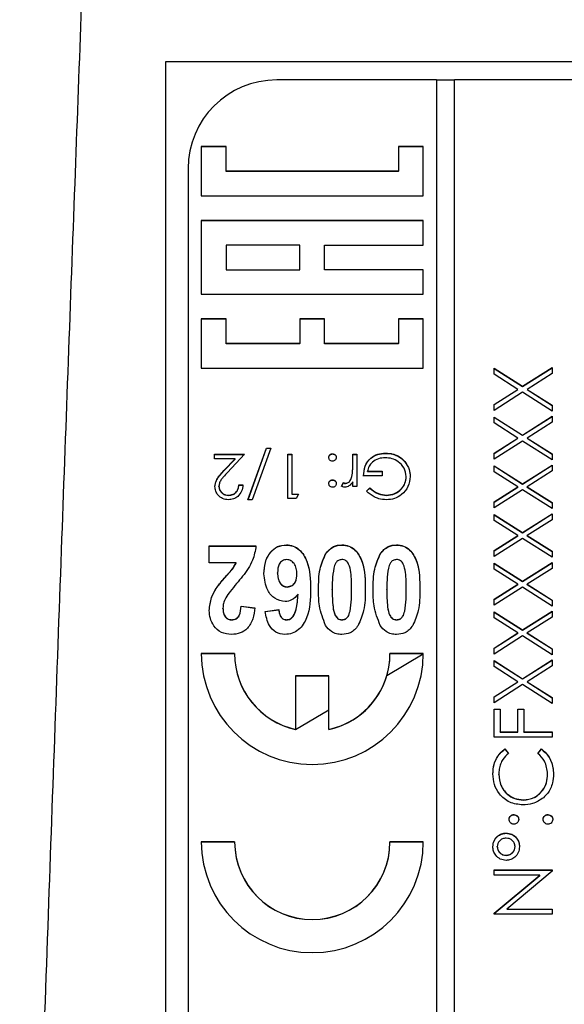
# Model space of a CAD drawing. Header units: millimetres. Extents: x 346 to 1849, y -14 to 1262.
# Tile 47 of 56: x 1655 to 1667, y 539 to 561. Entities that reach past the tile are written whole.
import ezdxf

# ---------------------------------------------------------------- set-up
doc = ezdxf.new("R2010")
doc.units = ezdxf.units.MM

msp = doc.modelspace()

# ---------------------------------------------------------------- linework, layer by layer
at = {"color": 7, "linetype": 'Continuous', "lineweight": 25}
for p, q in [((1658.475, 560.053), (1679.475, 560.053)), ((1658.475, 522.498), (1658.475, 560.053)), ((1664.575, 559.637), (1660.975, 559.637)), ((1664.575, 559.637), (1664.575, 519.691)), ((1664.975, 559.632), (1664.575, 559.632)), ((1664.975, 519.691), (1664.975, 559.637)), ((1676.975, 559.637), (1664.975, 559.637)), ((1659.831, 558.134), (1659.275, 558.134)), ((1659.275, 558.134), (1659.275, 557.024)), ((1659.831, 558.129), (1659.275, 558.129)), ((1659.831, 557.579), (1659.831, 558.134)), ((1664.275, 558.134), (1663.72, 558.134)), ((1663.72, 558.134), (1663.72, 557.579)), ((1664.275, 558.129), (1663.72, 558.129)), ((1664.275, 557.024), (1664.275, 558.134)), ((1658.975, 557.64), (1658.975, 521.688)), ((1663.72, 557.579), (1659.831, 557.579)), ((1659.831, 557.574), (1659.831, 557.579)), ((1663.72, 557.574), (1659.831, 557.574)), ((1663.72, 557.574), (1663.72, 557.579)), ((1659.275, 557.024), (1664.275, 557.024)), ((1664.275, 556.469), (1659.275, 556.469)), ((1659.275, 556.469), (1659.275, 554.805)), ((1664.275, 556.464), (1659.275, 556.464)), ((1664.275, 555.915), (1664.275, 556.469)), ((1661.497, 555.915), (1659.831, 555.915)), ((1659.831, 555.915), (1659.831, 555.36)), ((1661.497, 555.36), (1661.497, 555.915)), ((1662.053, 555.36), (1662.053, 555.915)), ((1662.053, 555.915), (1664.275, 555.915)), ((1659.831, 555.355), (1659.831, 555.36)), ((1659.831, 555.36), (1661.497, 555.36)), ((1659.831, 555.355), (1661.497, 555.355)), ((1661.497, 555.355), (1661.497, 555.36)), ((1664.275, 555.36), (1662.053, 555.36)), ((1662.053, 555.355), (1662.053, 555.36)), ((1664.275, 555.355), (1662.053, 555.355)), ((1664.275, 554.805), (1664.275, 555.36)), ((1659.275, 554.805), (1664.275, 554.805)), ((1659.831, 554.25), (1659.275, 554.25)), ((1659.275, 554.25), (1659.275, 553.14)), ((1659.831, 554.245), (1659.275, 554.245)), ((1659.831, 553.695), (1659.831, 554.25)), ((1662.053, 554.25), (1661.497, 554.25)), ((1661.497, 554.25), (1661.497, 553.695)), ((1662.053, 554.245), (1661.497, 554.245)), ((1662.053, 553.695), (1662.053, 554.25)), ((1664.275, 554.25), (1663.72, 554.25)), ((1663.72, 554.25), (1663.72, 553.695)), ((1664.275, 554.245), (1663.72, 554.245)), ((1664.275, 553.14), (1664.275, 554.25)), ((1661.497, 553.695), (1659.831, 553.695)), ((1659.831, 553.69), (1659.831, 553.695)), ((1661.497, 553.69), (1659.831, 553.69)), ((1661.497, 553.69), (1661.497, 553.695)), ((1663.72, 553.695), (1662.053, 553.695)), ((1662.053, 553.69), (1662.053, 553.695)), ((1663.72, 553.69), (1662.053, 553.69)), ((1663.72, 553.69), (1663.72, 553.695)), ((1659.275, 553.14), (1664.275, 553.14)), ((1665.875, 553.138), (1666.512, 552.731)), ((1665.875, 553.003), (1665.875, 553.138)), ((1665.875, 553.133), (1666.512, 552.726)), ((1666.407, 552.663), (1665.875, 553.003)), ((1666.512, 552.731), (1667.175, 553.154)), ((1666.512, 552.726), (1667.175, 553.149)), ((1667.175, 553.02), (1666.617, 552.663)), ((1667.175, 553.154), (1667.175, 553.02)), ((1665.875, 552.323), (1666.407, 552.663)), ((1665.875, 552.318), (1666.407, 552.658)), ((1666.512, 552.596), (1665.875, 552.189)), ((1666.407, 552.658), (1666.407, 552.663)), ((1666.512, 552.726), (1666.512, 552.731)), ((1667.175, 552.172), (1666.512, 552.596)), ((1666.617, 552.663), (1667.175, 552.307)), ((1666.617, 552.658), (1666.617, 552.663)), ((1666.617, 552.658), (1667.175, 552.302)), ((1665.875, 552.189), (1665.875, 552.323)), ((1667.175, 552.307), (1667.175, 552.172)), ((1665.875, 552.039), (1666.512, 551.632)), ((1665.875, 551.905), (1665.875, 552.039)), ((1665.875, 552.034), (1666.512, 551.627)), ((1666.407, 551.565), (1665.875, 551.905)), ((1666.512, 551.632), (1667.175, 552.056)), ((1666.512, 551.627), (1667.175, 552.051)), ((1667.175, 551.921), (1666.617, 551.565)), ((1667.175, 552.056), (1667.175, 551.921)), ((1666.512, 551.627), (1666.512, 551.632)), ((1665.875, 551.225), (1666.407, 551.565)), ((1665.875, 551.22), (1666.407, 551.56)), ((1666.512, 551.498), (1665.875, 551.09)), ((1666.407, 551.56), (1666.407, 551.565)), ((1667.175, 551.074), (1666.512, 551.498)), ((1666.617, 551.565), (1667.175, 551.208)), ((1666.617, 551.56), (1666.617, 551.565)), ((1666.617, 551.56), (1667.175, 551.203)), ((1659.57, 551.199), (1660.25, 551.199)), ((1659.57, 551.096), (1659.57, 551.199)), ((1659.57, 551.193), (1660.245, 551.193)), ((1660.25, 551.199), (1659.862, 550.785)), ((1660.326, 550.174), (1660.745, 551.339)), ((1660.328, 550.174), (1660.745, 551.334)), ((1660.839, 551.339), (1660.421, 550.174)), ((1660.745, 551.339), (1660.839, 551.339)), ((1660.745, 551.334), (1660.745, 551.339)), ((1660.745, 551.334), (1660.837, 551.334)), ((1661.224, 551.199), (1661.314, 551.199)), ((1661.224, 550.2), (1661.224, 551.199)), ((1661.224, 551.193), (1661.314, 551.193)), ((1661.314, 551.199), (1661.314, 550.302)), ((1662.23, 551.206), (1662.23, 551.211)), ((1662.685, 551.199), (1662.775, 551.199)), ((1662.685, 550.953), (1662.685, 551.199)), ((1662.685, 551.193), (1662.775, 551.193)), ((1662.775, 551.199), (1662.775, 550.469)), ((1663.424, 551.219), (1663.424, 551.224)), ((1665.875, 551.09), (1665.875, 551.225)), ((1667.175, 551.208), (1667.175, 551.074)), ((1660.035, 551.096), (1659.57, 551.096)), ((1659.785, 550.83), (1660.035, 551.096)), ((1659.785, 550.824), (1660.035, 551.091)), ((1660.035, 551.091), (1660.035, 551.096)), ((1663.858, 551.03), (1663.858, 551.035)), ((1666.512, 550.534), (1667.175, 550.957)), ((1667.175, 550.957), (1667.175, 550.823)), ((1659.785, 550.824), (1659.785, 550.83)), ((1662.685, 550.948), (1662.685, 550.953)), ((1663.019, 550.815), (1663.352, 550.815)), ((1663.019, 550.809), (1663.019, 550.815)), ((1663.019, 550.809), (1663.352, 550.809)), ((1663.352, 550.815), (1663.352, 550.712)), ((1665.875, 550.941), (1666.512, 550.534)), ((1665.875, 550.806), (1665.875, 550.941)), ((1665.875, 550.935), (1666.512, 550.528)), ((1666.407, 550.466), (1665.875, 550.806)), ((1666.512, 550.528), (1667.175, 550.952)), ((1667.175, 550.823), (1666.617, 550.466)), ((1662.23, 550.617), (1662.23, 550.622)), ((1662.429, 550.481), (1662.478, 550.559)), ((1662.429, 550.476), (1662.478, 550.553)), ((1662.478, 550.553), (1662.478, 550.559)), ((1662.524, 550.54), (1662.524, 550.546)), ((1662.669, 550.698), (1662.669, 550.703)), ((1662.685, 550.469), (1662.685, 550.576)), ((1663.352, 550.712), (1662.929, 550.712)), ((1663.891, 550.69), (1663.891, 550.695)), ((1666.512, 550.528), (1666.512, 550.534)), ((1659.673, 550.474), (1659.673, 550.479)), ((1660.121, 550.507), (1660.211, 550.507)), ((1660.121, 550.502), (1660.121, 550.507)), ((1660.121, 550.502), (1660.211, 550.502)), ((1661.314, 550.302), (1661.467, 550.302)), ((1661.314, 550.297), (1661.314, 550.302)), ((1661.314, 550.297), (1661.464, 550.297)), ((1661.467, 550.302), (1661.409, 550.2)), ((1662.775, 550.469), (1662.685, 550.469)), ((1662.993, 550.37), (1663.07, 550.443)), ((1662.993, 550.365), (1663.07, 550.438)), ((1663.07, 550.438), (1663.07, 550.443)), ((1665.875, 550.126), (1666.407, 550.466)), ((1665.875, 550.121), (1666.407, 550.461)), ((1666.512, 550.399), (1665.875, 549.992)), ((1666.407, 550.461), (1666.407, 550.466)), ((1667.175, 549.975), (1666.512, 550.399)), ((1666.617, 550.466), (1667.175, 550.11)), ((1666.617, 550.461), (1666.617, 550.466)), ((1666.617, 550.461), (1667.175, 550.105)), ((1659.89, 550.272), (1659.89, 550.277)), ((1660.421, 550.174), (1660.326, 550.174)), ((1661.409, 550.2), (1661.224, 550.2)), ((1663.445, 550.272), (1663.445, 550.277)), ((1665.875, 549.992), (1665.875, 550.126)), ((1667.175, 550.11), (1667.175, 549.975)), ((1666.512, 549.435), (1667.175, 549.859)), ((1666.512, 549.43), (1667.175, 549.854)), ((1667.175, 549.859), (1667.175, 549.724)), ((1665.875, 549.842), (1666.512, 549.435)), ((1665.875, 549.708), (1665.875, 549.842)), ((1665.875, 549.837), (1666.512, 549.43)), ((1666.407, 549.368), (1665.875, 549.708)), ((1667.175, 549.724), (1666.617, 549.368)), ((1666.512, 549.43), (1666.512, 549.435)), ((1665.875, 549.028), (1666.407, 549.368)), ((1665.875, 549.023), (1666.407, 549.363)), ((1666.512, 549.301), (1665.875, 548.893)), ((1666.407, 549.363), (1666.407, 549.368)), ((1667.175, 548.877), (1666.512, 549.301)), ((1666.617, 549.368), (1667.175, 549.011)), ((1666.617, 549.363), (1666.617, 549.368)), ((1666.617, 549.363), (1667.175, 549.006)), ((1659.455, 549.133), (1660.506, 549.133)), ((1659.455, 548.749), (1659.455, 549.133)), ((1659.455, 549.128), (1660.506, 549.128)), ((1661.191, 549.153), (1661.191, 549.158)), ((1662.442, 549.153), (1662.442, 549.158)), ((1663.673, 549.153), (1663.673, 549.158)), ((1665.875, 548.893), (1665.875, 549.028)), ((1667.175, 549.011), (1667.175, 548.877)), ((1660.059, 548.749), (1659.455, 548.749)), ((1660.059, 548.744), (1660.059, 548.749)), ((1662.075, 548.95), (1662.075, 548.956)), ((1663.306, 548.95), (1663.306, 548.956)), ((1665.875, 548.744), (1666.512, 548.337)), ((1665.875, 548.609), (1665.875, 548.744)), ((1665.875, 548.738), (1666.512, 548.331)), ((1666.512, 548.337), (1667.175, 548.76)), ((1666.512, 548.331), (1667.175, 548.755)), ((1667.175, 548.76), (1667.175, 548.626)), ((1660.993, 548.522), (1660.993, 548.527)), ((1666.407, 548.269), (1665.875, 548.609)), ((1667.175, 548.626), (1666.617, 548.269)), ((1661.429, 548.493), (1661.429, 548.498)), ((1666.512, 548.331), (1666.512, 548.337)), ((1659.611, 548.175), (1659.611, 548.18)), ((1661.213, 548.206), (1661.213, 548.211)), ((1662.224, 548.143), (1662.224, 548.148)), ((1662.66, 548.143), (1662.66, 548.148)), ((1663.455, 548.143), (1663.455, 548.148)), ((1663.891, 548.143), (1663.891, 548.148)), ((1665.875, 547.929), (1666.407, 548.269)), ((1665.875, 547.924), (1666.407, 548.264)), ((1666.512, 548.202), (1665.875, 547.795)), ((1666.407, 548.264), (1666.407, 548.269)), ((1667.175, 547.778), (1666.512, 548.202)), ((1666.617, 548.269), (1667.175, 547.913)), ((1666.617, 548.264), (1666.617, 548.269)), ((1666.617, 548.264), (1667.175, 547.908)), ((1661.453, 548.04), (1661.453, 548.045)), ((1665.875, 547.795), (1665.875, 547.929)), ((1667.175, 547.913), (1667.175, 547.778)), ((1659.762, 547.725), (1659.762, 547.731)), ((1660.173, 547.776), (1660.48, 547.738)), ((1660.173, 547.771), (1660.173, 547.776)), ((1660.173, 547.771), (1660.48, 547.733)), ((1660.711, 547.657), (1661.019, 547.699)), ((1660.711, 547.652), (1661.019, 547.694)), ((1661.019, 547.694), (1661.019, 547.699)), ((1662.625, 547.659), (1662.625, 547.664)), ((1663.856, 547.659), (1663.856, 547.664)), ((1665.875, 547.645), (1666.512, 547.238)), ((1665.875, 547.511), (1665.875, 547.645)), ((1665.875, 547.64), (1666.512, 547.233)), ((1666.512, 547.238), (1667.175, 547.662)), ((1666.512, 547.233), (1667.175, 547.657)), ((1667.175, 547.662), (1667.175, 547.527)), ((1659.962, 547.463), (1659.962, 547.468)), ((1661.198, 547.463), (1661.198, 547.468)), ((1662.442, 547.463), (1662.442, 547.468)), ((1663.673, 547.463), (1663.673, 547.468)), ((1666.407, 547.171), (1665.875, 547.511)), ((1667.175, 547.527), (1666.617, 547.171)), ((1666.512, 547.233), (1666.512, 547.238)), ((1665.875, 546.831), (1666.407, 547.171)), ((1665.875, 546.826), (1666.407, 547.166)), ((1666.512, 547.104), (1665.875, 546.696)), ((1666.407, 547.166), (1666.407, 547.171)), ((1667.175, 546.68), (1666.512, 547.104)), ((1666.617, 547.171), (1667.175, 546.814)), ((1666.617, 547.166), (1666.617, 547.171)), ((1666.617, 547.166), (1667.175, 546.809)), ((1665.875, 546.696), (1665.875, 546.831)), ((1667.175, 546.814), (1667.175, 546.68)), ((1660.025, 546.705), (1659.275, 546.705)), ((1660.025, 546.699), (1659.275, 546.699)), ((1660.025, 546.699), (1660.025, 546.705)), ((1663.456, 546.213), (1664.275, 546.699)), ((1664.275, 546.705), (1663.525, 546.705)), ((1663.525, 546.699), (1663.525, 546.705)), ((1664.275, 546.699), (1663.525, 546.699)), ((1665.875, 546.547), (1666.512, 546.14)), ((1665.875, 546.412), (1665.875, 546.547)), ((1665.875, 546.541), (1666.512, 546.134)), ((1666.512, 546.14), (1667.175, 546.563)), ((1666.512, 546.134), (1667.175, 546.558)), ((1667.175, 546.563), (1667.175, 546.429)), ((1666.407, 546.072), (1665.875, 546.412)), ((1667.175, 546.429), (1666.617, 546.072)), ((1662.15, 546.205), (1661.4, 546.205)), ((1661.4, 546.205), (1661.4, 544.998)), ((1662.15, 546.2), (1661.4, 546.2)), ((1662.15, 544.998), (1662.15, 546.205)), ((1665.875, 545.732), (1666.407, 546.072)), ((1666.407, 546.067), (1666.407, 546.072)), ((1666.512, 546.134), (1666.512, 546.14)), ((1666.617, 546.072), (1667.175, 545.716)), ((1666.617, 546.067), (1666.617, 546.072)), ((1665.875, 545.727), (1666.407, 546.067)), ((1666.512, 546.005), (1665.875, 545.598)), ((1667.175, 545.581), (1666.512, 546.005)), ((1666.617, 546.067), (1667.175, 545.71)), ((1665.875, 545.598), (1665.875, 545.732)), ((1667.175, 545.716), (1667.175, 545.581)), ((1661.4, 544.992), (1662.15, 545.438)), ((1665.875, 545.456), (1666.008, 545.456)), ((1665.875, 544.824), (1665.875, 545.456)), ((1665.875, 545.451), (1666.008, 545.451)), ((1666.008, 545.456), (1666.008, 544.94)), ((1666.408, 545.456), (1666.542, 545.456)), ((1666.408, 544.94), (1666.408, 545.456)), ((1666.408, 545.451), (1666.542, 545.451)), ((1666.542, 545.456), (1666.542, 544.94)), ((1661.4, 544.992), (1661.4, 544.998)), ((1662.15, 544.992), (1662.15, 544.998)), ((1667.175, 544.824), (1665.875, 544.824)), ((1666.008, 544.94), (1666.408, 544.94)), ((1666.008, 544.935), (1666.008, 544.94)), ((1666.008, 544.935), (1666.408, 544.935)), ((1666.408, 544.935), (1666.408, 544.94)), ((1666.542, 544.94), (1667.175, 544.94)), ((1666.542, 544.935), (1666.542, 544.94)), ((1666.542, 544.935), (1667.175, 544.935)), ((1667.175, 544.94), (1667.175, 544.824)), ((1666.114, 544.558), (1666.192, 544.456)), ((1666.114, 544.552), (1666.114, 544.558)), ((1666.114, 544.552), (1666.192, 544.45)), ((1666.858, 544.456), (1666.936, 544.558)), ((1666.858, 544.45), (1666.936, 544.552)), ((1666.936, 544.552), (1666.936, 544.558)), ((1665.975, 543.979), (1665.975, 543.984)), ((1667.075, 543.987), (1667.075, 543.992)), ((1666.526, 543.404), (1666.526, 543.409)), ((1666.317, 543.071), (1666.317, 543.076)), ((1667.083, 543.071), (1667.083, 543.076)), ((1666.142, 542.655), (1666.142, 542.66)), ((1660.025, 542.46), (1659.275, 542.46)), ((1660.025, 542.455), (1659.275, 542.455)), ((1660.025, 542.455), (1660.025, 542.46)), ((1664.275, 542.46), (1663.525, 542.46)), ((1663.525, 542.455), (1663.525, 542.46)), ((1664.275, 542.455), (1663.525, 542.455)), ((1665.942, 542.35), (1665.942, 542.355)), ((1666.342, 542.349), (1666.342, 542.354)), ((1666.142, 542.156), (1666.142, 542.161)), ((1665.875, 541.828), (1667.175, 541.828)), ((1665.875, 541.711), (1665.875, 541.828)), ((1665.875, 541.823), (1667.175, 541.823)), ((1666.898, 541.711), (1665.875, 541.711)), ((1665.875, 540.854), (1666.898, 541.711)), ((1665.875, 540.848), (1666.898, 541.706)), ((1667.175, 541.801), (1666.154, 540.946)), ((1666.898, 541.706), (1666.898, 541.711)), ((1667.175, 541.828), (1667.175, 541.801)), ((1665.875, 540.829), (1665.875, 540.854)), ((1667.175, 540.829), (1665.875, 540.829)), ((1666.154, 540.946), (1667.175, 540.946)), ((1666.154, 540.941), (1666.154, 540.946)), ((1666.154, 540.941), (1667.175, 540.941)), ((1667.175, 540.946), (1667.175, 540.829))]:
    msp.add_line(p, q, dxfattribs=at)
for centre, radius, start, end in [((1660.974, 557.639), 1.999, 89.9617, 179.9616), ((1661.775, 546.707), 2.5, 180.0617, 359.9383), ((1661.773, 546.705), 1.748, 180.0276, 257.6737), ((1661.773, 546.7), 1.748, 180.0276, 257.6737), ((1661.777, 546.705), 1.748, 282.3263, 359.9724), ((1661.78, 546.699), 1.745, 343.8203, 359.9997), ((1661.776, 546.701), 1.749, 282.3379, 343.8005), ((1661.775, 542.463), 2.5, 180.0617, 359.9383), ((1661.775, 542.462), 1.75, 180.0617, 359.9383), ((1661.775, 542.457), 1.75, 180.0617, 359.9383)]:
    msp.add_arc(centre, radius, start, end, dxfattribs=at)
for points, knots in [([(1656.705, 564.85), (1656.61, 562.333), (1656.415, 557.147), (1656.122, 549.138), (1655.818, 540.667), (1655.503, 531.737), (1655.292, 525.629), (1655.184, 522.499)], [0, 0, 0, 0, 0.178264, 0.367396, 0.567396, 0.778264, 1, 1, 1, 1]), ([(1662.147, 551.128), (1662.148, 551.14), (1662.151, 551.165), (1662.174, 551.192), (1662.201, 551.209), (1662.221, 551.211), (1662.23, 551.211)], [0, 0, 0, 0, 0.279515, 0.559486, 0.779684, 1, 1, 1, 1]), ([(1662.147, 551.123), (1662.148, 551.135), (1662.151, 551.16), (1662.174, 551.187), (1662.201, 551.204), (1662.221, 551.205), (1662.23, 551.206)], [0, 0, 0, 0, 0.279515, 0.559486, 0.779684, 1, 1, 1, 1]), ([(1662.23, 551.211), (1662.243, 551.21), (1662.267, 551.207), (1662.294, 551.184), (1662.311, 551.157), (1662.313, 551.138), (1662.314, 551.128)], [0, 0, 0, 0, 0.279628, 0.559268, 0.779583, 1, 1, 1, 1]), ([(1662.23, 551.206), (1662.243, 551.205), (1662.267, 551.202), (1662.294, 551.179), (1662.311, 551.152), (1662.313, 551.133), (1662.314, 551.123)], [0, 0, 0, 0, 0.279628, 0.559268, 0.779583, 1, 1, 1, 1]), ([(1662.929, 550.712), (1662.935, 550.788), (1662.947, 550.938), (1663.074, 551.116), (1663.247, 551.212), (1663.365, 551.22), (1663.424, 551.224)], [0, 0, 0, 0, 0.280351, 0.559367, 0.779371, 1, 1, 1, 1]), ([(1662.929, 550.707), (1662.935, 550.782), (1662.947, 550.933), (1663.074, 551.111), (1663.247, 551.207), (1663.365, 551.215), (1663.424, 551.219)], [0, 0, 0, 0, 0.280351, 0.559367, 0.779371, 1, 1, 1, 1]), ([(1663.424, 551.224), (1663.48, 551.221), (1663.572, 551.216), (1663.691, 551.171), (1663.784, 551.114), (1663.833, 551.062), (1663.858, 551.035)], [0, 0, 0, 0, 0.339789, 0.559872, 0.779908, 1, 1, 1, 1]), ([(1663.424, 551.219), (1663.48, 551.216), (1663.572, 551.21), (1663.691, 551.166), (1663.784, 551.109), (1663.833, 551.056), (1663.858, 551.03)], [0, 0, 0, 0, 0.339789, 0.559872, 0.779908, 1, 1, 1, 1]), ([(1662.23, 551.045), (1662.218, 551.046), (1662.193, 551.049), (1662.166, 551.072), (1662.149, 551.099), (1662.148, 551.119), (1662.147, 551.128)], [0, 0, 0, 0, 0.279602, 0.559212, 0.779475, 1, 1, 1, 1]), ([(1662.314, 551.128), (1662.312, 551.116), (1662.309, 551.091), (1662.287, 551.064), (1662.259, 551.048), (1662.24, 551.046), (1662.23, 551.045)], [0, 0, 0, 0, 0.279576, 0.559284, 0.779552, 1, 1, 1, 1]), ([(1663.417, 551.122), (1663.365, 551.118), (1663.262, 551.11), (1663.135, 551.035), (1663.047, 550.933), (1663.028, 550.854), (1663.019, 550.815)], [0, 0, 0, 0, 0.280258, 0.55994, 0.779939, 1, 1, 1, 1]), ([(1663.891, 550.695), (1663.88, 550.761), (1663.86, 550.893), (1663.727, 551.033), (1663.573, 551.109), (1663.469, 551.118), (1663.417, 551.122)], [0, 0, 0, 0, 0.2790509, 0.5585815, 0.779235, 1, 1, 1, 1]), ([(1663.858, 551.035), (1663.897, 550.978), (1663.968, 550.876), (1663.976, 550.753), (1663.98, 550.699)], [0, 0, 0, 0, 0.559317, 1, 1, 1, 1]), ([(1663.858, 551.03), (1663.897, 550.973), (1663.968, 550.871), (1663.976, 550.748), (1663.98, 550.694)], [0, 0, 0, 0, 0.559317, 1, 1, 1, 1]), ([(1659.583, 550.471), (1659.589, 550.519), (1659.599, 550.599), (1659.663, 550.69), (1659.722, 550.761), (1659.764, 550.807), (1659.785, 550.83)], [0, 0, 0, 0, 0.338375, 0.558753, 0.77936, 1, 1, 1, 1]), ([(1659.583, 550.466), (1659.589, 550.514), (1659.599, 550.593), (1659.663, 550.685), (1659.722, 550.756), (1659.764, 550.802), (1659.785, 550.824)], [0, 0, 0, 0, 0.338375, 0.558753, 0.7793598, 1, 1, 1, 1]), ([(1659.862, 550.785), (1659.833, 550.755), (1659.785, 550.705), (1659.724, 550.631), (1659.681, 550.561), (1659.675, 550.506), (1659.673, 550.479)], [0, 0, 0, 0, 0.340542, 0.56085, 0.780599, 1, 1, 1, 1]), ([(1662.669, 550.703), (1662.675, 550.749), (1662.686, 550.833), (1662.686, 550.916), (1662.685, 550.953)], [0, 0, 0, 0, 0.5596373, 1, 1, 1, 1]), ([(1662.669, 550.698), (1662.675, 550.744), (1662.686, 550.827), (1662.686, 550.911), (1662.685, 550.948)], [0, 0, 0, 0, 0.559637, 1, 1, 1, 1]), ([(1662.147, 550.539), (1662.148, 550.552), (1662.151, 550.576), (1662.174, 550.603), (1662.201, 550.62), (1662.221, 550.622), (1662.23, 550.622)], [0, 0, 0, 0, 0.279517, 0.559326, 0.779544, 1, 1, 1, 1]), ([(1662.147, 550.534), (1662.148, 550.546), (1662.151, 550.571), (1662.174, 550.598), (1662.201, 550.615), (1662.221, 550.617), (1662.23, 550.617)], [0, 0, 0, 0, 0.279517, 0.559326, 0.779544, 1, 1, 1, 1]), ([(1662.23, 550.456), (1662.218, 550.457), (1662.193, 550.46), (1662.166, 550.483), (1662.149, 550.51), (1662.148, 550.53), (1662.147, 550.539)], [0, 0, 0, 0, 0.279602, 0.559212, 0.779475, 1, 1, 1, 1]), ([(1662.23, 550.622), (1662.243, 550.621), (1662.267, 550.618), (1662.294, 550.595), (1662.311, 550.568), (1662.313, 550.549), (1662.314, 550.539)], [0, 0, 0, 0, 0.279647, 0.559299, 0.779615, 1, 1, 1, 1]), ([(1662.23, 550.617), (1662.243, 550.616), (1662.267, 550.613), (1662.294, 550.59), (1662.311, 550.563), (1662.313, 550.544), (1662.314, 550.534)], [0, 0, 0, 0, 0.279647, 0.559299, 0.779615, 1, 1, 1, 1]), ([(1662.314, 550.539), (1662.312, 550.527), (1662.309, 550.503), (1662.287, 550.475), (1662.259, 550.459), (1662.24, 550.457), (1662.23, 550.456)], [0, 0, 0, 0, 0.279539, 0.559327, 0.779689, 1, 1, 1, 1]), ([(1662.478, 550.559), (1662.486, 550.555), (1662.501, 550.548), (1662.517, 550.546), (1662.524, 550.546)], [0, 0, 0, 0, 0.560396, 1, 1, 1, 1]), ([(1662.478, 550.553), (1662.486, 550.55), (1662.501, 550.543), (1662.517, 550.541), (1662.524, 550.54)], [0, 0, 0, 0, 0.560396, 1, 1, 1, 1]), ([(1662.685, 550.576), (1662.66, 550.542), (1662.625, 550.494), (1662.557, 550.461), (1662.524, 550.458), (1662.507, 550.456)], [0, 0, 0, 0, 0.558841, 0.779474, 1, 1, 1, 1]), ([(1662.524, 550.546), (1662.545, 550.55), (1662.588, 550.559), (1662.642, 550.618), (1662.659, 550.671), (1662.669, 550.703)], [0, 0, 0, 0, 0.278435, 0.558783, 1, 1, 1, 1]), ([(1662.524, 550.54), (1662.545, 550.545), (1662.588, 550.554), (1662.642, 550.613), (1662.659, 550.666), (1662.669, 550.698)], [0, 0, 0, 0, 0.278435, 0.558783, 1, 1, 1, 1]), ([(1663.98, 550.699), (1663.97, 550.621), (1663.951, 550.464), (1663.807, 550.289), (1663.627, 550.189), (1663.504, 550.179), (1663.442, 550.174)], [0, 0, 0, 0, 0.279585, 0.559075, 0.779415, 1, 1, 1, 1]), ([(1663.445, 550.277), (1663.509, 550.284), (1663.635, 550.3), (1663.783, 550.407), (1663.874, 550.546), (1663.885, 550.645), (1663.891, 550.695)], [0, 0, 0, 0, 0.279854, 0.559567, 0.779843, 1, 1, 1, 1]), ([(1663.445, 550.272), (1663.509, 550.279), (1663.635, 550.295), (1663.783, 550.401), (1663.874, 550.541), (1663.885, 550.64), (1663.891, 550.69)], [0, 0, 0, 0, 0.279854, 0.559567, 0.779843, 1, 1, 1, 1]), ([(1659.885, 550.174), (1659.84, 550.179), (1659.751, 550.187), (1659.652, 550.268), (1659.592, 550.367), (1659.586, 550.436), (1659.583, 550.471)], [0, 0, 0, 0, 0.279891, 0.559188, 0.779573, 1, 1, 1, 1]), ([(1659.673, 550.479), (1659.677, 550.448), (1659.685, 550.387), (1659.746, 550.321), (1659.817, 550.282), (1659.865, 550.279), (1659.89, 550.277)], [0, 0, 0, 0, 0.279126, 0.558978, 0.77935, 1, 1, 1, 1]), ([(1659.673, 550.474), (1659.677, 550.443), (1659.685, 550.381), (1659.746, 550.316), (1659.817, 550.277), (1659.865, 550.273), (1659.89, 550.272)], [0, 0, 0, 0, 0.279126, 0.558978, 0.77935, 1, 1, 1, 1]), ([(1660.211, 550.507), (1660.205, 550.459), (1660.194, 550.362), (1660.108, 550.251), (1660, 550.184), (1659.923, 550.178), (1659.885, 550.174)], [0, 0, 0, 0, 0.280029, 0.559515, 0.779668, 1, 1, 1, 1]), ([(1659.89, 550.277), (1659.924, 550.28), (1659.992, 550.287), (1660.069, 550.35), (1660.111, 550.428), (1660.118, 550.481), (1660.121, 550.507)], [0, 0, 0, 0, 0.279693, 0.55878, 0.779138, 1, 1, 1, 1]), ([(1659.89, 550.272), (1659.924, 550.275), (1659.992, 550.282), (1660.069, 550.344), (1660.111, 550.422), (1660.118, 550.476), (1660.121, 550.502)], [0, 0, 0, 0, 0.2796925, 0.5587805, 0.7791383, 1, 1, 1, 1]), ([(1662.507, 550.456), (1662.492, 550.458), (1662.464, 550.461), (1662.44, 550.475), (1662.429, 550.481)], [0, 0, 0, 0, 0.559243, 1, 1, 1, 1]), ([(1663.442, 550.174), (1663.385, 550.179), (1663.291, 550.186), (1663.169, 550.236), (1663.075, 550.295), (1663.02, 550.345), (1662.993, 550.37)], [0, 0, 0, 0, 0.339527, 0.559586, 0.779731, 1, 1, 1, 1]), ([(1663.07, 550.443), (1663.132, 550.392), (1663.242, 550.302), (1663.383, 550.284), (1663.445, 550.277)], [0, 0, 0, 0, 0.5598098, 1, 1, 1, 1]), ([(1663.07, 550.438), (1663.132, 550.387), (1663.242, 550.296), (1663.383, 550.279), (1663.445, 550.272)], [0, 0, 0, 0, 0.55981, 1, 1, 1, 1]), ([(1660.506, 549.133), (1660.488, 549.024), (1660.458, 548.843), (1660.332, 548.621), (1660.207, 548.448), (1660.116, 548.339), (1660.07, 548.284)], [0, 0, 0, 0, 0.33935, 0.559373, 0.779669, 1, 1, 1, 1]), ([(1660.685, 548.507), (1660.69, 548.594), (1660.7, 548.766), (1660.812, 548.985), (1660.986, 549.135), (1661.123, 549.151), (1661.191, 549.158)], [0, 0, 0, 0, 0.2808976, 0.5606257, 0.7803382, 1, 1, 1, 1]), ([(1660.685, 548.502), (1660.69, 548.588), (1660.7, 548.761), (1660.812, 548.98), (1660.986, 549.13), (1661.123, 549.146), (1661.191, 549.153)], [0, 0, 0, 0, 0.280898, 0.560626, 0.780338, 1, 1, 1, 1]), ([(1661.191, 549.158), (1661.244, 549.153), (1661.35, 549.143), (1661.53, 549.023), (1661.727, 548.696), (1661.733, 548.375), (1661.737, 548.161)], [0, 0, 0, 0, 0.125109, 0.250273, 0.499351, 1, 1, 1, 1]), ([(1661.191, 549.153), (1661.244, 549.148), (1661.35, 549.138), (1661.53, 549.018), (1661.727, 548.69), (1661.733, 548.37), (1661.737, 548.156)], [0, 0, 0, 0, 0.125109, 0.250273, 0.499351, 1, 1, 1, 1]), ([(1662.075, 548.956), (1662.13, 549.021), (1662.227, 549.137), (1662.376, 549.152), (1662.442, 549.158)], [0, 0, 0, 0, 0.558803, 1, 1, 1, 1]), ([(1662.075, 548.95), (1662.13, 549.015), (1662.227, 549.132), (1662.376, 549.147), (1662.442, 549.153)], [0, 0, 0, 0, 0.5588026, 1, 1, 1, 1]), ([(1662.442, 549.158), (1662.495, 549.153), (1662.602, 549.143), (1662.784, 549.021), (1662.964, 548.68), (1662.966, 548.359), (1662.967, 548.144)], [0, 0, 0, 0, 0.1251297, 0.2501884, 0.4988007, 1, 1, 1, 1]), ([(1662.442, 549.153), (1662.495, 549.148), (1662.602, 549.138), (1662.784, 549.016), (1662.964, 548.675), (1662.966, 548.353), (1662.967, 548.139)], [0, 0, 0, 0, 0.12513, 0.250188, 0.498801, 1, 1, 1, 1]), ([(1663.306, 548.956), (1663.36, 549.021), (1663.458, 549.137), (1663.607, 549.152), (1663.673, 549.158)], [0, 0, 0, 0, 0.558803, 1, 1, 1, 1]), ([(1663.306, 548.95), (1663.36, 549.015), (1663.458, 549.132), (1663.607, 549.147), (1663.673, 549.153)], [0, 0, 0, 0, 0.558803, 1, 1, 1, 1]), ([(1663.673, 549.158), (1663.726, 549.153), (1663.833, 549.143), (1664.015, 549.021), (1664.195, 548.68), (1664.197, 548.359), (1664.198, 548.144)], [0, 0, 0, 0, 0.12513, 0.250188, 0.498801, 1, 1, 1, 1]), ([(1663.673, 549.153), (1663.726, 549.148), (1663.833, 549.138), (1664.015, 549.016), (1664.195, 548.675), (1664.197, 548.353), (1664.198, 548.139)], [0, 0, 0, 0, 0.12513, 0.250188, 0.498801, 1, 1, 1, 1]), ([(1659.611, 548.18), (1659.661, 548.245), (1659.743, 548.354), (1659.87, 548.493), (1659.979, 548.61), (1660.032, 548.703), (1660.059, 548.749)], [0, 0, 0, 0, 0.339945, 0.56012, 0.780287, 1, 1, 1, 1]), ([(1659.611, 548.175), (1659.661, 548.24), (1659.743, 548.348), (1659.87, 548.488), (1659.979, 548.605), (1660.032, 548.697), (1660.059, 548.744)], [0, 0, 0, 0, 0.3399446, 0.5601197, 0.7802865, 1, 1, 1, 1]), ([(1661.197, 548.826), (1661.163, 548.82), (1661.095, 548.81), (1661, 548.7), (1660.996, 548.596), (1660.993, 548.527)], [0, 0, 0, 0, 0.249702, 0.499814, 1, 1, 1, 1]), ([(1661.429, 548.498), (1661.427, 548.54), (1661.423, 548.623), (1661.374, 548.731), (1661.295, 548.809), (1661.23, 548.82), (1661.197, 548.826)], [0, 0, 0, 0, 0.280998, 0.560646, 0.780915, 1, 1, 1, 1]), ([(1661.916, 548.148), (1661.917, 548.305), (1661.918, 548.585), (1662.027, 548.843), (1662.075, 548.956)], [0, 0, 0, 0, 0.561137, 1, 1, 1, 1]), ([(1661.916, 548.143), (1661.917, 548.3), (1661.918, 548.58), (1662.027, 548.838), (1662.075, 548.95)], [0, 0, 0, 0, 0.561137, 1, 1, 1, 1]), ([(1662.442, 548.826), (1662.414, 548.821), (1662.36, 548.813), (1662.288, 548.739), (1662.27, 548.671), (1662.259, 548.63)], [0, 0, 0, 0, 0.279177, 0.558619, 1, 1, 1, 1]), ([(1662.66, 548.148), (1662.66, 548.277), (1662.661, 548.471), (1662.617, 548.679), (1662.57, 548.765), (1662.534, 548.798), (1662.491, 548.822), (1662.458, 548.824), (1662.442, 548.826)], [0, 0, 0, 0, 0.50053, 0.75007, 0.812672, 0.875017, 0.937485, 1, 1, 1, 1]), ([(1663.147, 548.148), (1663.148, 548.305), (1663.149, 548.585), (1663.258, 548.843), (1663.306, 548.956)], [0, 0, 0, 0, 0.561137, 1, 1, 1, 1]), ([(1663.147, 548.143), (1663.148, 548.3), (1663.149, 548.58), (1663.258, 548.838), (1663.306, 548.95)], [0, 0, 0, 0, 0.561137, 1, 1, 1, 1]), ([(1663.673, 548.826), (1663.645, 548.821), (1663.591, 548.813), (1663.519, 548.739), (1663.501, 548.671), (1663.489, 548.63)], [0, 0, 0, 0, 0.279177, 0.558619, 1, 1, 1, 1]), ([(1663.891, 548.148), (1663.891, 548.277), (1663.891, 548.471), (1663.848, 548.679), (1663.801, 548.765), (1663.765, 548.798), (1663.721, 548.822), (1663.689, 548.824), (1663.673, 548.826)], [0, 0, 0, 0, 0.50053, 0.75007, 0.812672, 0.875017, 0.937485, 1, 1, 1, 1]), ([(1660.993, 548.527), (1660.995, 548.486), (1660.997, 548.406), (1661.037, 548.298), (1661.117, 548.224), (1661.181, 548.215), (1661.213, 548.211)], [0, 0, 0, 0, 0.281199, 0.560681, 0.780502, 1, 1, 1, 1]), ([(1660.993, 548.522), (1660.995, 548.481), (1660.997, 548.401), (1661.037, 548.293), (1661.117, 548.219), (1661.181, 548.21), (1661.213, 548.206)], [0, 0, 0, 0, 0.281199, 0.560681, 0.780502, 1, 1, 1, 1]), ([(1662.259, 548.63), (1662.246, 548.54), (1662.224, 548.38), (1662.224, 548.219), (1662.224, 548.148)], [0, 0, 0, 0, 0.559708, 1, 1, 1, 1]), ([(1663.489, 548.63), (1663.477, 548.54), (1663.454, 548.38), (1663.455, 548.219), (1663.455, 548.148)], [0, 0, 0, 0, 0.559708, 1, 1, 1, 1]), ([(1661.162, 547.878), (1661.081, 547.894), (1660.917, 547.926), (1660.722, 548.168), (1660.699, 548.379), (1660.685, 548.507)], [0, 0, 0, 0, 0.2786665, 0.5597136, 1, 1, 1, 1]), ([(1661.213, 548.211), (1661.25, 548.217), (1661.326, 548.23), (1661.418, 548.341), (1661.425, 548.439), (1661.429, 548.498)], [0, 0, 0, 0, 0.2791317, 0.5592413, 1, 1, 1, 1]), ([(1661.213, 548.206), (1661.25, 548.212), (1661.326, 548.225), (1661.418, 548.336), (1661.425, 548.433), (1661.429, 548.493)], [0, 0, 0, 0, 0.279132, 0.559241, 1, 1, 1, 1]), ([(1659.455, 547.679), (1659.464, 547.779), (1659.482, 547.957), (1659.572, 548.112), (1659.611, 548.18)], [0, 0, 0, 0, 0.559099, 1, 1, 1, 1]), ([(1659.455, 547.674), (1659.464, 547.774), (1659.482, 547.952), (1659.572, 548.107), (1659.611, 548.175)], [0, 0, 0, 0, 0.559099, 1, 1, 1, 1]), ([(1660.07, 548.284), (1660.021, 548.226), (1659.933, 548.123), (1659.857, 548.011), (1659.824, 547.961)], [0, 0, 0, 0, 0.560211, 1, 1, 1, 1]), ([(1661.737, 548.161), (1661.732, 547.939), (1661.725, 547.606), (1661.516, 547.268), (1661.324, 547.151), (1661.214, 547.141), (1661.159, 547.136)], [0, 0, 0, 0, 0.500588, 0.749619, 0.874794, 1, 1, 1, 1]), ([(1662.074, 547.341), (1662.018, 547.486), (1661.917, 547.747), (1661.917, 548.025), (1661.916, 548.148)], [0, 0, 0, 0, 0.558267, 1, 1, 1, 1]), ([(1662.224, 548.148), (1662.224, 548.019), (1662.225, 547.825), (1662.268, 547.599), (1662.334, 547.503), (1662.393, 547.473), (1662.426, 547.47), (1662.442, 547.468)], [0, 0, 0, 0, 0.501059, 0.75088, 0.874945, 0.937481, 1, 1, 1, 1]), ([(1662.224, 548.143), (1662.224, 548.013), (1662.225, 547.82), (1662.268, 547.594), (1662.334, 547.498), (1662.393, 547.468), (1662.426, 547.465), (1662.442, 547.463)], [0, 0, 0, 0, 0.5010591, 0.7508804, 0.8749448, 0.9374812, 1, 1, 1, 1]), ([(1662.625, 547.664), (1662.638, 547.754), (1662.66, 547.915), (1662.66, 548.077), (1662.66, 548.148)], [0, 0, 0, 0, 0.559712, 1, 1, 1, 1]), ([(1662.625, 547.659), (1662.638, 547.749), (1662.66, 547.909), (1662.66, 548.071), (1662.66, 548.143)], [0, 0, 0, 0, 0.5597115, 1, 1, 1, 1]), ([(1662.967, 548.144), (1662.967, 547.987), (1662.965, 547.707), (1662.856, 547.451), (1662.808, 547.338)], [0, 0, 0, 0, 0.561126, 1, 1, 1, 1]), ([(1663.305, 547.341), (1663.249, 547.486), (1663.148, 547.747), (1663.147, 548.025), (1663.147, 548.148)], [0, 0, 0, 0, 0.558267, 1, 1, 1, 1]), ([(1663.455, 548.148), (1663.455, 548.019), (1663.456, 547.825), (1663.498, 547.599), (1663.565, 547.503), (1663.624, 547.473), (1663.656, 547.47), (1663.673, 547.468)], [0, 0, 0, 0, 0.501059, 0.75088, 0.874945, 0.937481, 1, 1, 1, 1]), ([(1663.455, 548.143), (1663.455, 548.013), (1663.456, 547.82), (1663.498, 547.594), (1663.565, 547.498), (1663.624, 547.468), (1663.656, 547.465), (1663.673, 547.463)], [0, 0, 0, 0, 0.5010591, 0.7508804, 0.8749448, 0.9374812, 1, 1, 1, 1]), ([(1663.856, 547.664), (1663.868, 547.754), (1663.891, 547.915), (1663.891, 548.077), (1663.891, 548.148)], [0, 0, 0, 0, 0.559712, 1, 1, 1, 1]), ([(1663.856, 547.659), (1663.868, 547.749), (1663.891, 547.909), (1663.891, 548.071), (1663.891, 548.143)], [0, 0, 0, 0, 0.559712, 1, 1, 1, 1]), ([(1664.198, 548.144), (1664.197, 547.987), (1664.196, 547.707), (1664.087, 547.451), (1664.039, 547.338)], [0, 0, 0, 0, 0.561126, 1, 1, 1, 1]), ([(1659.824, 547.961), (1659.804, 547.92), (1659.77, 547.847), (1659.765, 547.766), (1659.762, 547.731)], [0, 0, 0, 0, 0.559914, 1, 1, 1, 1]), ([(1661.453, 548.045), (1661.409, 547.994), (1661.332, 547.901), (1661.214, 547.885), (1661.162, 547.878)], [0, 0, 0, 0, 0.560019, 1, 1, 1, 1]), ([(1661.198, 547.468), (1661.227, 547.473), (1661.284, 547.483), (1661.368, 547.568), (1661.437, 547.759), (1661.446, 547.931), (1661.453, 548.045)], [0, 0, 0, 0, 0.124187, 0.249061, 0.498254, 1, 1, 1, 1]), ([(1661.198, 547.463), (1661.227, 547.468), (1661.284, 547.477), (1661.368, 547.562), (1661.437, 547.754), (1661.446, 547.925), (1661.453, 548.04)], [0, 0, 0, 0, 0.124187, 0.249061, 0.498254, 1, 1, 1, 1]), ([(1659.955, 547.136), (1659.877, 547.143), (1659.72, 547.158), (1659.554, 547.314), (1659.467, 547.496), (1659.459, 547.618), (1659.455, 547.679)], [0, 0, 0, 0, 0.279686, 0.558598, 0.779111, 1, 1, 1, 1]), ([(1659.762, 547.731), (1659.764, 547.696), (1659.767, 547.626), (1659.807, 547.535), (1659.879, 547.476), (1659.935, 547.471), (1659.962, 547.468)], [0, 0, 0, 0, 0.280885, 0.560496, 0.779917, 1, 1, 1, 1]), ([(1659.762, 547.725), (1659.764, 547.691), (1659.767, 547.621), (1659.807, 547.53), (1659.879, 547.471), (1659.935, 547.466), (1659.962, 547.463)], [0, 0, 0, 0, 0.280885, 0.560496, 0.779917, 1, 1, 1, 1]), ([(1660.48, 547.738), (1660.47, 547.655), (1660.45, 547.49), (1660.339, 547.277), (1660.153, 547.154), (1660.021, 547.142), (1659.955, 547.136)], [0, 0, 0, 0, 0.281105, 0.560182, 0.779967, 1, 1, 1, 1]), ([(1659.962, 547.468), (1659.997, 547.473), (1660.05, 547.481), (1660.103, 547.528), (1660.16, 547.616), (1660.167, 547.705), (1660.173, 547.776)], [0, 0, 0, 0, 0.248696, 0.374368, 0.499925, 1, 1, 1, 1]), ([(1659.962, 547.463), (1659.997, 547.468), (1660.05, 547.475), (1660.103, 547.523), (1660.16, 547.611), (1660.167, 547.7), (1660.173, 547.771)], [0, 0, 0, 0, 0.248696, 0.374368, 0.499925, 1, 1, 1, 1]), ([(1661.159, 547.136), (1661.088, 547.146), (1660.945, 547.166), (1660.767, 547.368), (1660.732, 547.547), (1660.711, 547.657)], [0, 0, 0, 0, 0.279169, 0.559101, 1, 1, 1, 1]), ([(1661.019, 547.699), (1661.023, 547.669), (1661.031, 547.609), (1661.065, 547.53), (1661.126, 547.476), (1661.174, 547.471), (1661.198, 547.468)], [0, 0, 0, 0, 0.281004, 0.560864, 0.780418, 1, 1, 1, 1]), ([(1661.019, 547.694), (1661.023, 547.664), (1661.031, 547.604), (1661.065, 547.525), (1661.126, 547.471), (1661.174, 547.466), (1661.198, 547.463)], [0, 0, 0, 0, 0.281004, 0.560864, 0.780418, 1, 1, 1, 1]), ([(1662.442, 547.468), (1662.469, 547.473), (1662.524, 547.481), (1662.596, 547.555), (1662.614, 547.623), (1662.625, 547.664)], [0, 0, 0, 0, 0.279177, 0.558619, 1, 1, 1, 1]), ([(1662.442, 547.463), (1662.469, 547.467), (1662.524, 547.476), (1662.596, 547.549), (1662.614, 547.618), (1662.625, 547.659)], [0, 0, 0, 0, 0.279177, 0.558619, 1, 1, 1, 1]), ([(1663.673, 547.468), (1663.7, 547.473), (1663.755, 547.481), (1663.827, 547.555), (1663.845, 547.623), (1663.856, 547.664)], [0, 0, 0, 0, 0.279177, 0.558619, 1, 1, 1, 1]), ([(1663.673, 547.463), (1663.7, 547.467), (1663.755, 547.476), (1663.827, 547.549), (1663.845, 547.618), (1663.856, 547.659)], [0, 0, 0, 0, 0.279177, 0.558619, 1, 1, 1, 1]), ([(1662.442, 547.136), (1662.401, 547.138), (1662.318, 547.144), (1662.181, 547.206), (1662.114, 547.29), (1662.074, 547.341)], [0, 0, 0, 0, 0.280581, 0.560896, 1, 1, 1, 1]), ([(1662.808, 547.338), (1662.754, 547.273), (1662.657, 547.157), (1662.508, 547.142), (1662.442, 547.136)], [0, 0, 0, 0, 0.558803, 1, 1, 1, 1]), ([(1663.673, 547.136), (1663.631, 547.138), (1663.549, 547.144), (1663.411, 547.206), (1663.345, 547.29), (1663.305, 547.341)], [0, 0, 0, 0, 0.280581, 0.560896, 1, 1, 1, 1]), ([(1664.039, 547.338), (1663.985, 547.273), (1663.888, 547.157), (1663.738, 547.142), (1663.673, 547.136)], [0, 0, 0, 0, 0.558803, 1, 1, 1, 1]), ([(1665.842, 543.991), (1665.847, 544.065), (1665.855, 544.188), (1665.922, 544.345), (1666.003, 544.466), (1666.077, 544.527), (1666.114, 544.558)], [0, 0, 0, 0, 0.33969, 0.55984, 0.77993, 1, 1, 1, 1]), ([(1665.842, 543.986), (1665.847, 544.06), (1665.855, 544.182), (1665.922, 544.34), (1666.003, 544.461), (1666.077, 544.522), (1666.114, 544.552)], [0, 0, 0, 0, 0.33969, 0.55984, 0.77993, 1, 1, 1, 1]), ([(1666.936, 544.558), (1666.991, 544.508), (1667.083, 544.426), (1667.161, 544.274), (1667.202, 544.136), (1667.206, 544.04), (1667.208, 543.993)], [0, 0, 0, 0, 0.339341, 0.559515, 0.77972, 1, 1, 1, 1]), ([(1666.936, 544.552), (1666.991, 544.503), (1667.083, 544.421), (1667.161, 544.269), (1667.202, 544.131), (1667.206, 544.035), (1667.208, 543.987)], [0, 0, 0, 0, 0.3393414, 0.5595148, 0.7797196, 1, 1, 1, 1]), ([(1666.192, 544.456), (1666.148, 544.413), (1666.075, 544.343), (1666.013, 544.216), (1665.98, 544.102), (1665.977, 544.023), (1665.975, 543.984)], [0, 0, 0, 0, 0.339327, 0.559466, 0.779727, 1, 1, 1, 1]), ([(1667.075, 543.992), (1667.063, 544.092), (1667.041, 544.272), (1666.914, 544.399), (1666.858, 544.456)], [0, 0, 0, 0, 0.558772, 1, 1, 1, 1]), ([(1666.518, 543.293), (1666.416, 543.304), (1666.212, 543.328), (1665.989, 543.52), (1665.86, 543.751), (1665.848, 543.911), (1665.842, 543.991)], [0, 0, 0, 0, 0.279512, 0.55908, 0.779374, 1, 1, 1, 1]), ([(1665.975, 543.984), (1665.985, 543.901), (1666.004, 543.735), (1666.145, 543.542), (1666.33, 543.427), (1666.461, 543.415), (1666.526, 543.409)], [0, 0, 0, 0, 0.279856, 0.559519, 0.779686, 1, 1, 1, 1]), ([(1665.975, 543.979), (1665.985, 543.896), (1666.004, 543.73), (1666.145, 543.537), (1666.33, 543.422), (1666.461, 543.41), (1666.526, 543.404)], [0, 0, 0, 0, 0.279856, 0.559519, 0.779686, 1, 1, 1, 1]), ([(1666.526, 543.409), (1666.611, 543.419), (1666.779, 543.439), (1666.96, 543.601), (1667.061, 543.794), (1667.071, 543.926), (1667.075, 543.992)], [0, 0, 0, 0, 0.279434, 0.558921, 0.779283, 1, 1, 1, 1]), ([(1666.526, 543.404), (1666.611, 543.414), (1666.779, 543.434), (1666.96, 543.596), (1667.061, 543.789), (1667.071, 543.921), (1667.075, 543.987)], [0, 0, 0, 0, 0.279434, 0.558921, 0.779283, 1, 1, 1, 1]), ([(1667.208, 543.993), (1667.205, 543.924), (1667.198, 543.812), (1667.145, 543.664), (1667.077, 543.549), (1667.013, 543.488), (1666.981, 543.457)], [0, 0, 0, 0, 0.339838, 0.559927, 0.779959, 1, 1, 1, 1]), ([(1666.981, 543.457), (1666.902, 543.403), (1666.762, 543.307), (1666.592, 543.297), (1666.518, 543.293)], [0, 0, 0, 0, 0.559029, 1, 1, 1, 1]), ([(1666.208, 542.968), (1666.21, 542.984), (1666.214, 543.016), (1666.244, 543.051), (1666.279, 543.073), (1666.304, 543.075), (1666.317, 543.076)], [0, 0, 0, 0, 0.279602, 0.559212, 0.779475, 1, 1, 1, 1]), ([(1666.208, 542.963), (1666.21, 542.979), (1666.214, 543.011), (1666.244, 543.046), (1666.279, 543.068), (1666.304, 543.07), (1666.317, 543.071)], [0, 0, 0, 0, 0.279602, 0.559212, 0.779475, 1, 1, 1, 1]), ([(1666.317, 542.86), (1666.301, 542.862), (1666.269, 542.866), (1666.234, 542.895), (1666.212, 542.93), (1666.21, 542.955), (1666.208, 542.968)], [0, 0, 0, 0, 0.279585, 0.559454, 0.779697, 1, 1, 1, 1]), ([(1666.317, 543.076), (1666.333, 543.074), (1666.365, 543.071), (1666.4, 543.041), (1666.422, 543.006), (1666.424, 542.981), (1666.425, 542.968)], [0, 0, 0, 0, 0.279517, 0.559326, 0.779544, 1, 1, 1, 1]), ([(1666.317, 543.071), (1666.333, 543.069), (1666.365, 543.066), (1666.4, 543.036), (1666.422, 543.001), (1666.424, 542.975), (1666.425, 542.963)], [0, 0, 0, 0, 0.279517, 0.559326, 0.779544, 1, 1, 1, 1]), ([(1666.425, 542.968), (1666.423, 542.952), (1666.42, 542.92), (1666.39, 542.885), (1666.354, 542.863), (1666.329, 542.861), (1666.317, 542.86)], [0, 0, 0, 0, 0.279647, 0.559299, 0.779615, 1, 1, 1, 1]), ([(1666.975, 542.968), (1666.977, 542.984), (1666.981, 543.016), (1667.01, 543.051), (1667.046, 543.073), (1667.071, 543.075), (1667.083, 543.076)], [0, 0, 0, 0, 0.279602, 0.559212, 0.779475, 1, 1, 1, 1]), ([(1666.975, 542.963), (1666.977, 542.979), (1666.981, 543.011), (1667.01, 543.046), (1667.046, 543.068), (1667.071, 543.07), (1667.083, 543.071)], [0, 0, 0, 0, 0.2796016, 0.559212, 0.7794752, 1, 1, 1, 1]), ([(1667.083, 542.86), (1667.068, 542.862), (1667.036, 542.865), (1667, 542.895), (1666.978, 542.93), (1666.976, 542.955), (1666.975, 542.968)], [0, 0, 0, 0, 0.279576, 0.559284, 0.779552, 1, 1, 1, 1]), ([(1667.083, 543.076), (1667.099, 543.074), (1667.131, 543.071), (1667.167, 543.041), (1667.188, 543.006), (1667.191, 542.981), (1667.192, 542.968)], [0, 0, 0, 0, 0.279469, 0.559358, 0.779674, 1, 1, 1, 1]), ([(1667.083, 543.071), (1667.099, 543.069), (1667.131, 543.065), (1667.167, 543.036), (1667.188, 543), (1667.191, 542.975), (1667.192, 542.963)], [0, 0, 0, 0, 0.279469, 0.559358, 0.779674, 1, 1, 1, 1]), ([(1667.192, 542.968), (1667.19, 542.952), (1667.186, 542.92), (1667.157, 542.885), (1667.121, 542.863), (1667.096, 542.861), (1667.083, 542.86)], [0, 0, 0, 0, 0.279581, 0.559143, 0.779575, 1, 1, 1, 1]), ([(1665.842, 542.354), (1665.847, 542.399), (1665.857, 542.488), (1665.938, 542.588), (1666.036, 542.651), (1666.107, 542.657), (1666.142, 542.66)], [0, 0, 0, 0, 0.279651, 0.559386, 0.779629, 1, 1, 1, 1]), ([(1665.842, 542.349), (1665.847, 542.393), (1665.857, 542.483), (1665.938, 542.583), (1666.036, 542.646), (1666.107, 542.652), (1666.142, 542.655)], [0, 0, 0, 0, 0.279651, 0.559386, 0.779629, 1, 1, 1, 1]), ([(1666.143, 542.544), (1666.114, 542.541), (1666.057, 542.535), (1665.991, 542.485), (1665.948, 542.423), (1665.944, 542.377), (1665.942, 542.355)], [0, 0, 0, 0, 0.279971, 0.559668, 0.779809, 1, 1, 1, 1]), ([(1666.142, 542.66), (1666.187, 542.655), (1666.277, 542.644), (1666.375, 542.558), (1666.433, 542.457), (1666.439, 542.387), (1666.442, 542.351)], [0, 0, 0, 0, 0.279451, 0.559125, 0.779441, 1, 1, 1, 1]), ([(1666.142, 542.655), (1666.187, 542.65), (1666.277, 542.639), (1666.375, 542.553), (1666.433, 542.452), (1666.439, 542.382), (1666.442, 542.346)], [0, 0, 0, 0, 0.279451, 0.559125, 0.779441, 1, 1, 1, 1]), ([(1666.342, 542.354), (1666.338, 542.383), (1666.331, 542.44), (1666.275, 542.501), (1666.211, 542.538), (1666.166, 542.542), (1666.143, 542.544)], [0, 0, 0, 0, 0.27928, 0.559096, 0.779507, 1, 1, 1, 1]), ([(1666.139, 542.044), (1666.095, 542.05), (1666.005, 542.062), (1665.909, 542.148), (1665.851, 542.249), (1665.845, 542.319), (1665.842, 542.354)], [0, 0, 0, 0, 0.2792393, 0.5591008, 0.7795152, 1, 1, 1, 1]), ([(1665.942, 542.355), (1665.946, 542.326), (1665.953, 542.268), (1666.008, 542.205), (1666.073, 542.167), (1666.119, 542.163), (1666.142, 542.161)], [0, 0, 0, 0, 0.279349, 0.559223, 0.779594, 1, 1, 1, 1]), ([(1665.942, 542.35), (1665.946, 542.321), (1665.953, 542.263), (1666.008, 542.2), (1666.073, 542.161), (1666.119, 542.157), (1666.142, 542.156)], [0, 0, 0, 0, 0.279349, 0.559223, 0.779594, 1, 1, 1, 1]), ([(1666.442, 542.351), (1666.437, 542.306), (1666.427, 542.216), (1666.346, 542.115), (1666.246, 542.053), (1666.175, 542.047), (1666.139, 542.044)], [0, 0, 0, 0, 0.2797283, 0.5593806, 0.779608, 1, 1, 1, 1]), ([(1666.142, 542.161), (1666.171, 542.164), (1666.229, 542.171), (1666.293, 542.223), (1666.335, 542.286), (1666.34, 542.331), (1666.342, 542.354)], [0, 0, 0, 0, 0.279655, 0.5595, 0.779804, 1, 1, 1, 1]), ([(1666.142, 542.156), (1666.171, 542.159), (1666.229, 542.166), (1666.293, 542.218), (1666.335, 542.281), (1666.34, 542.326), (1666.342, 542.349)], [0, 0, 0, 0, 0.279655, 0.5595, 0.779804, 1, 1, 1, 1])]:
    msp.add_open_spline(points, degree=3, knots=knots, dxfattribs=at)

doc.saveas('drawing.dxf')
